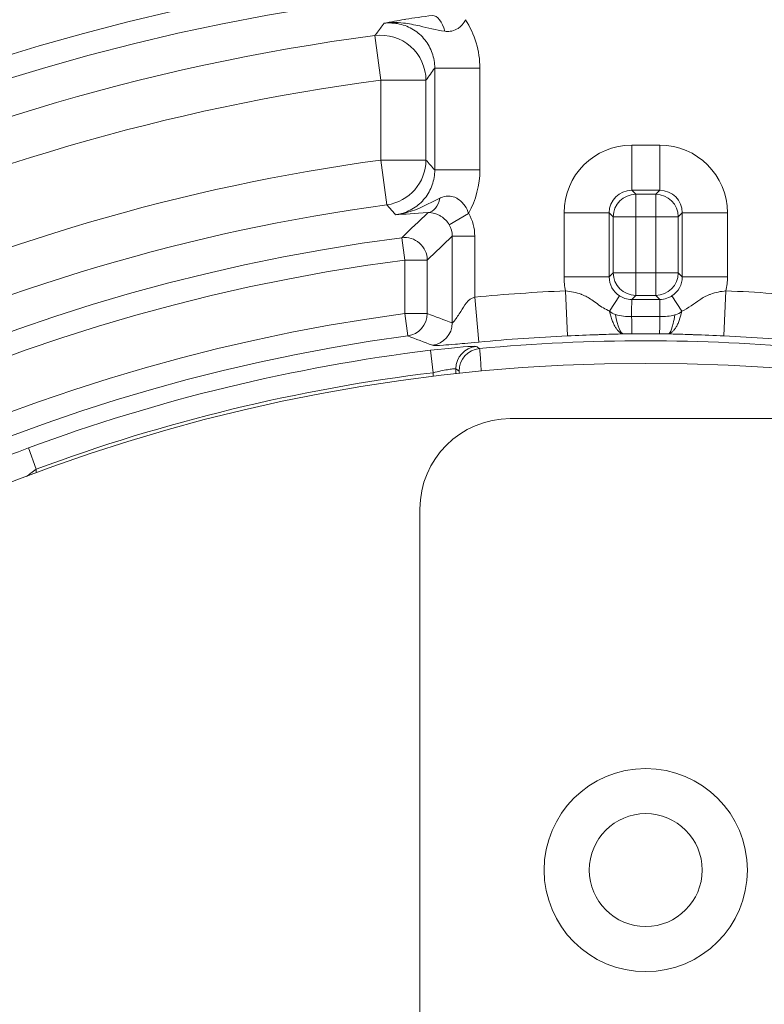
# Model space of a CAD drawing. Header units: inches. Extents: x 2.7 to 14.9, y -4.2 to 15.2.
# Tile 42 of 53: x 12.049 to 12.698, y 13.856 to 14.715. Entities that reach past the tile are written whole.
import ezdxf

# ---------------------------------------------------------------- set-up
doc = ezdxf.new("R2010")
doc.units = ezdxf.units.IN
doc.header["$MEASUREMENT"] = 0
doc.layers.add('Visible (ANSI)', color=7, linetype='Continuous', lineweight=18)
doc.layers.add('Visible Narrow (ANSI)', color=7, linetype='Continuous', lineweight=18)

msp = doc.modelspace()

# ---------------------------------------------------------------- linework, layer by layer
at = {"layer": 'Visible (ANSI)'}
for p, q in [((12.45066, 14.42021), (12.45065, 14.42021)), ((12.47672, 14.36669), (12.71294, 14.36669)), ((12.05669, 14.34114), (12.06353, 14.32269)), ((12.39798, 13.65803), (12.39798, 14.28795))]:
    msp.add_line(p, q, dxfattribs=at)
for centre, radius in [((12.59483, 12.89031), 2.3248), ((12.59483, 13.97299), 0.08858), ((12.59483, 13.97299), 0.04921)]:
    msp.add_circle(centre, radius, dxfattribs=at)
for centre, radius, start, end in [((12.59483, 12.89031), 2.32087, 13.84549, 166.4817), ((12.59483, 12.89031), 1.52461, 6.86741, 173.13259), ((12.47672, 14.28795), 0.07874, 90, 180)]:
    msp.add_arc(centre, radius, start, end, dxfattribs=at)
for points, knots in [([(12.41956, 14.70458), (12.4119, 14.70576), (12.40487, 14.7075), (12.39782, 14.70912), (12.39312, 14.71019), (12.38838, 14.71117), (12.38353, 14.7117), (12.38056, 14.71202), (12.37755, 14.71218), (12.37454, 14.71212), (12.37199, 14.71207), (12.36944, 14.71187), (12.36691, 14.7115), (12.36684, 14.71149), (12.36676, 14.71147), (12.36669, 14.71146)], [0, 0, 0, 0, 0.412098, 0.412098, 0.412098, 0.686271, 0.686271, 0.686271, 0.854035, 0.854035, 0.854035, 0.995841, 0.995841, 0.995841, 1, 1, 1, 1]), ([(12.43775, 14.71455), (12.43774, 14.71446), (12.43778, 14.71438), (12.4377, 14.71424), (12.43737, 14.71365), (12.43702, 14.71308), (12.43665, 14.71253), (12.43553, 14.71086), (12.43417, 14.70933), (12.43263, 14.70807), (12.43218, 14.70771), (12.43171, 14.70736), (12.43123, 14.70704), (12.42958, 14.70594), (12.42774, 14.70515), (12.42588, 14.70473), (12.4254, 14.70462), (12.4249, 14.70453), (12.4244, 14.70447), (12.42277, 14.70426), (12.42112, 14.7043), (12.41956, 14.70458)], [0.0002083, 0.0002083, 0.0002083, 0.0002083, 0.0215001, 0.0215001, 0.0215001, 0.1067114, 0.1067114, 0.1067114, 0.3647429, 0.3647429, 0.3647429, 0.4407716, 0.4407716, 0.4407716, 0.7031274, 0.7031274, 0.7031274, 0.7721553, 0.7721553, 0.7721553, 0.9999856, 0.9999856, 0.9999856, 0.9999856]), ([(12.06353, 14.32269), (12.06197, 14.32154), (12.06042, 14.32036), (12.05891, 14.3192), (12.05759, 14.31818), (12.0563, 14.31716), (12.05506, 14.31617)], [0, 0, 0, 0, 0.1673372, 0.1673372, 0.1673372, 0.3141439, 0.3141439, 0.3141439, 0.3141439])]:
    msp.add_open_spline(points, degree=3, knots=knots, dxfattribs=at)
for points in [[(12.42729, 14.70512), (12.42729, 14.70512), (12.42729, 14.70513), (12.42729, 14.70513)], [(12.56841, 14.45752), (12.57293, 14.45604), (12.57779, 14.45565), (12.58253, 14.45566)], [(12.60713, 14.45566), (12.6115, 14.45565), (12.61595, 14.45593), (12.62016, 14.45719)]]:
    msp.add_open_spline(points, degree=3, dxfattribs=at)
at = {"layer": 'Visible Narrow (ANSI)'}
for p, q in [((12.35881, 14.70077), (12.3639, 14.66177)), ((12.4109, 14.6724), (12.45025, 14.6724)), ((12.4109, 14.58357), (12.4109, 14.6724)), ((12.45025, 14.6724), (12.45025, 14.58357)), ((12.3639, 14.5922), (12.3639, 14.66177)), ((12.40324, 14.66177), (12.3639, 14.66177)), ((12.40324, 14.66177), (12.40324, 14.5922)), ((12.58264, 14.60522), (12.60702, 14.60522)), ((12.58264, 14.60522), (12.58264, 14.56587)), ((12.60702, 14.60522), (12.60702, 14.56587)), ((12.3639, 14.5922), (12.36919, 14.55323)), ((12.40324, 14.5922), (12.3639, 14.5922)), ((12.4109, 14.58357), (12.45025, 14.58357)), ((12.60702, 14.56587), (12.58264, 14.56587)), ((12.58264, 14.56587), (12.58615, 14.56237)), ((12.60351, 14.56237), (12.60702, 14.56587)), ((12.58615, 14.54269), (12.58615, 14.56237)), ((12.58615, 14.56237), (12.60351, 14.56237)), ((12.60351, 14.54269), (12.60351, 14.56237)), ((12.52362, 14.49033), (12.52362, 14.5462)), ((12.52362, 14.5462), (12.56297, 14.5462)), ((12.56648, 14.54269), (12.56297, 14.5462)), ((12.56297, 14.5462), (12.56297, 14.49033)), ((12.62669, 14.5462), (12.62318, 14.54269)), ((12.66604, 14.5462), (12.62669, 14.5462)), ((12.62669, 14.49033), (12.62669, 14.5462)), ((12.66604, 14.5462), (12.66604, 14.49033)), ((12.38133, 14.5448), (12.38133, 14.5448)), ((12.44044, 14.54558), (12.4235, 14.53579)), ((12.58615, 14.54269), (12.56648, 14.54269)), ((12.56648, 14.49384), (12.56648, 14.54269)), ((12.58615, 14.54269), (12.58615, 14.49384)), ((12.60351, 14.54269), (12.58615, 14.54269)), ((12.60351, 14.49384), (12.60351, 14.54269)), ((12.62318, 14.54269), (12.60351, 14.54269)), ((12.62318, 14.54269), (12.62318, 14.49384)), ((12.38469, 14.50499), (12.38215, 14.52449)), ((12.44578, 14.52593), (12.42612, 14.52593)), ((12.42612, 14.45017), (12.42612, 14.52593)), ((12.44578, 14.52593), (12.44578, 14.4727)), ((12.38469, 14.50499), (12.40435, 14.50499)), ((12.38469, 14.45837), (12.38469, 14.50499)), ((12.40435, 14.50499), (12.40435, 14.45837)), ((12.56297, 14.49033), (12.52362, 14.49033)), ((12.56297, 14.49033), (12.56648, 14.49384)), ((12.58615, 14.49384), (12.56648, 14.49384)), ((12.58615, 14.47416), (12.58615, 14.49384)), ((12.58615, 14.49384), (12.60351, 14.49384)), ((12.60351, 14.47416), (12.60351, 14.49384)), ((12.62318, 14.49384), (12.60351, 14.49384)), ((12.62318, 14.49384), (12.62669, 14.49033)), ((12.66604, 14.49033), (12.62669, 14.49033)), ((12.52489, 14.47817), (12.52662, 14.43885)), ((12.66477, 14.47817), (12.66304, 14.43885)), ((12.44578, 14.4727), (12.44947, 14.43352)), ((12.57196, 14.47377), (12.56331, 14.46036)), ((12.58615, 14.47416), (12.5826, 14.47061)), ((12.60351, 14.47416), (12.58615, 14.47416)), ((12.60707, 14.47061), (12.60351, 14.47416)), ((12.6177, 14.47377), (12.62635, 14.46036)), ((12.38469, 14.45837), (12.40435, 14.45837)), ((12.3873, 14.43886), (12.38469, 14.45837)), ((12.57416, 14.45605), (12.57416, 14.45623)), ((12.58015, 14.4557), (12.58015, 14.45564)), ((12.60951, 14.45565), (12.60951, 14.4557)), ((12.6155, 14.45608), (12.6155, 14.45621)), ((12.57416, 14.44129), (12.57416, 14.44129)), ((12.6155, 14.4415), (12.6155, 14.44151)), ((12.40721, 14.42632), (12.40959, 14.40678)), ((12.42927, 14.41007), (12.42927, 14.4059)), ((12.40959, 14.40362), (12.40959, 14.40678)), ((12.06353, 14.32269), (12.06353, 14.31935))]:
    msp.add_line(p, q, dxfattribs=at)
for radius in [2.32315, 2.27508, 2.2554]:
    msp.add_circle((12.59483, 12.89031), radius, dxfattribs=at)
for radius, start, end in [(2.3144, 13.98288, 166.34431), (2.29472, 13.9388, 166.3884), (2.12106, 96.36912, 150.74304), (2.08173, 96.36912, 150.74304), (2.01276, 96.58829, 116.63705), (1.97343, 96.58829, 116.63705), (1.94152, 96.33942, 173.66058), (1.92185, 96.33942, 173.66058), (1.87736, 96.49029, 173.50971), (1.8577, 96.49029, 173.50971), (1.82578, 97.42735, 116.43032), (1.78645, 97.42735, 115.27773), (1.71749, 97.72737, 115.06828), (1.67815, 97.72737, 115.34468), (1.64796, 97.41514, 172.58486), (1.62829, 97.41514, 172.58486), (1.5894, 92.52221, 95.38116), (1.5894, 84.61884, 87.47779), (1.58208, 97.63304, 172.36696), (1.5624, 97.63304, 172.36696), (1.55004, 92.52221, 95.38116), (1.54431, 84.61524, 95.38476), (1.55004, 84.61884, 87.47779), (1.54742, 96.96425, 110.35072), (1.52774, 96.96425, 110.35072)]:
    msp.add_arc((12.59483, 12.89031), radius, start, end, dxfattribs=at)
for centre, major_axis, ratio, start_param, end_param in [((12.41089, 14.69877), (-0.00247, 0.01953), 0.488721, 4.95227, 6.233167), ((12.35622, 14.66965), (0.09307, 0.01485), 0.900908, 6.140266, 6.663284), ((12.3639, 14.66177), (0.03197, -0.02298), 0.998215, 0.624072, 2.322762), ((12.58271, 14.54613), (-0.04181, 0.04181), 0.998783, 5.498396, 7.067974), ((12.60695, 14.54613), (0.04181, 0.04181), 0.998783, 5.498396, 7.067974), ((12.3639, 14.5922), (-0.02944, -0.02614), 0.99862, 0.980125, 2.414729), ((12.36364, 14.58319), (0.08656, 0.00311), 0.939232, 5.765913, 6.24955), ((12.58271, 14.54613), (-0.014, 0.014), 0.993946, 5.498396, 7.067974), ((12.60695, 14.54613), (0.014, 0.014), 0.993946, 5.498396, 7.067974), ((12.40292, 14.56591), (0.00149, -0.01963), 0.656749, 0.057875, 1.157911), ((12.58615, 14.54269), (-0.01392, -0.01392), 0.998783, 3.9276, 5.497178), ((12.60351, 14.54269), (0.01392, -0.01392), 0.998783, 0.786007, 2.355586), ((16.67894, 13.14248), (-5.07573, -0.32377), 0.576213, 5.675585, 5.684025), ((12.40823, 14.52635), (-0.00861, 0.03746), 0.975392, 4.481016, 5.017541), ((12.40728, 14.52609), (-0.00236, 0.01911), 0.9778, 4.58429, 5.120579), ((12.38469, 14.50499), (0.01371, -0.01413), 0.997344, 0.801814, 2.499425), ((17.52515, 12.89031), (5.89444, 0), 0.553122, 2.616062, 2.623472), ((12.58271, 14.4904), (-0.04181, -0.04181), 0.998783, 5.498396, 5.705674), ((12.58271, 14.4904), (-0.014, -0.014), 0.993946, 5.498396, 6.495615), ((12.58615, 14.49384), (0.01392, -0.01392), 0.998783, 3.9276, 5.497178), ((12.60351, 14.49384), (0.01392, 0.01392), 0.998783, 3.9276, 5.497178), ((12.60695, 14.4904), (0.014, -0.014), 0.993946, 6.070755, 7.067974), ((12.60695, 14.4904), (0.04181, -0.04181), 0.998783, 0.577511, 0.784789), ((12.5826, 14.43126), (0, 0.03937), 0.002114, 0.034907, 0.902249), ((12.59483, 14.67244), (5.78317, 0), 0.034899, 4.710273, 4.714505), ((12.60707, 14.43126), (0, 0.03937), 0.002114, 5.380937, 6.248279), ((12.38469, 14.45837), (-0.00683, -0.01846), 0.998442, 0.488343, 1.924765), ((11.6309, 12.89031), (-1.96853, 0), 0.866223, 4.296541, 4.3086), ((12.57507, 14.47998), (0.00072, -0.03937), 0.217849, 5.315483, 6.256215), ((12.59483, 11.53025), (3.02728, 0), 0.966358, 1.566734, 1.574859), ((12.58247, 14.48007), (0.00031, -0.03937), 0.004172, 5.380929, 6.257005), ((12.60719, 14.48007), (-0.00031, -0.03937), 0.004172, 0.02618, 0.902257), ((12.40646, 14.45017), (-0.00703, -0.01839), 0.998429, 0.486181, 1.935625), ((11.80838, 13.27516), (-1.63234, 0.3424), 0.76911, 4.500697, 4.514628), ((12.59483, 13.25979), (-1.34351, 0), 0.879022, 4.703415, 4.721363), ((12.44894, 14.41007), (-0.01081, -0.01645), 0.999128, 3.819224, 5.29349), ((12.45175, 14.40822), (-0.01083, -0.01644), 0.999127, 3.818629, 5.294616), ((11.66565, 13.90283), (-1.5319, 0.68715), 0.499184, 4.409558, 4.411652), ((10.14696, 12.89031), (-3.23817, 0), 0.661589, 3.929004, 3.93023)]:
    msp.add_ellipse(centre, major_axis=major_axis, ratio=ratio, start_param=start_param, end_param=end_param, dxfattribs=at)
for points, knots in [([(10.37309, 13.13576), (10.37387, 13.14279), (10.37468, 13.14982), (10.37552, 13.15684), (10.40402, 13.39416), (10.47096, 13.62684), (10.57281, 13.8431), (10.57451, 13.84669), (10.57626, 13.85039), (10.57906, 13.85624), (10.58186, 13.86209), (10.58427, 13.86705), (10.58626, 13.87114), (10.58777, 13.87422), (10.58904, 13.87681), (10.59007, 13.87889), (10.59108, 13.88096), (10.59185, 13.8825), (10.59244, 13.88369), (10.59284, 13.88449), (10.59327, 13.88535), (10.59424, 13.88732), (10.59815, 13.89516), (10.60227, 13.90329), (10.60602, 13.91061), (10.60796, 13.91438), (10.60975, 13.91783), (10.61144, 13.92108), (10.61631, 13.93045), (10.62039, 13.93816), (10.62516, 13.94701), (10.62789, 13.95208), (10.63072, 13.9573), (10.63374, 13.96279), (10.64492, 13.98317), (10.65846, 14.00727), (10.67833, 14.04022), (10.67925, 14.04174), (10.68015, 14.04324), (10.68104, 14.04471), (10.69235, 14.06337), (10.70123, 14.07742), (10.70736, 14.08705), (10.71067, 14.09225), (10.71319, 14.09616), (10.71489, 14.09879), (10.71532, 14.09945), (10.71543, 14.09963), (10.71572, 14.10008), (10.71602, 14.10054), (10.7165, 14.10127), (10.71765, 14.10305), (10.71996, 14.10662), (10.72226, 14.11014), (10.72455, 14.11363), (10.72698, 14.11733), (10.72938, 14.12097), (10.73177, 14.12455), (10.74079, 14.13813), (10.7495, 14.15093), (10.75834, 14.16367), (10.76474, 14.17288), (10.7712, 14.18207), (10.77794, 14.19147), (10.78051, 14.19506), (10.7831, 14.19865), (10.78569, 14.20223), (10.80173, 14.22435), (10.81818, 14.24618), (10.83502, 14.26769), (10.84481, 14.28019), (10.85472, 14.29259), (10.86477, 14.30488), (10.8698, 14.31102), (10.87485, 14.31714), (10.87994, 14.32323), (10.88249, 14.32627), (10.88504, 14.32931), (10.8868, 14.33139), (10.88768, 14.33244), (10.88775, 14.33253), (10.88783, 14.33262), (10.88903, 14.33404), (10.89966, 14.34685), (10.92049, 14.37041), (10.9309, 14.38219), (10.94389, 14.39664), (10.95964, 14.41356), (10.97003, 14.42471), (10.98163, 14.43693), (10.99451, 14.45015), (11.00117, 14.45698), (11.00855, 14.46444), (11.01438, 14.47028), (11.01659, 14.47249), (11.01766, 14.47355), (11.01768, 14.47358), (11.01848, 14.47437), (11.02341, 14.47931), (11.0326, 14.4883), (11.04489, 14.50032), (11.06478, 14.51958), (11.09306, 14.54523), (11.14173, 14.58937), (11.21514, 14.65286), (11.32015, 14.72579), (11.40745, 14.78641), (11.51679, 14.85353), (11.65211, 14.91649), (11.67955, 14.92926), (11.70806, 14.94184), (11.73765, 14.95412), (11.91313, 15.02695), (12.12769, 15.09019), (12.37866, 15.11458)], [0, 0, 0, 0, 0.006963, 0.006963, 0.006963, 0.242187, 0.242187, 0.242187, 0.246094, 0.246094, 0.246094, 0.25, 0.25, 0.25, 0.252947, 0.252947, 0.252947, 0.255859, 0.255859, 0.255859, 0.257812, 0.257812, 0.257812, 0.265625, 0.265625, 0.265625, 0.269651, 0.269651, 0.269651, 0.28125, 0.28125, 0.28125, 0.287882, 0.287882, 0.287882, 0.3125, 0.3125, 0.3125, 0.313641, 0.313641, 0.313641, 0.328125, 0.328125, 0.328125, 0.335937, 0.335937, 0.335937, 0.337891, 0.337891, 0.337891, 0.339844, 0.339844, 0.339844, 0.34375, 0.34375, 0.34375, 0.347897, 0.347897, 0.347897, 0.363618, 0.363618, 0.363618, 0.375, 0.375, 0.375, 0.379353, 0.379353, 0.379353, 0.40625, 0.40625, 0.40625, 0.421875, 0.421875, 0.421875, 0.429687, 0.429687, 0.429687, 0.433594, 0.433594, 0.433594, 0.435547, 0.435547, 0.435547, 0.46582, 0.46582, 0.46582, 0.480957, 0.480957, 0.480957, 0.490936, 0.490936, 0.490936, 0.496094, 0.496094, 0.496094, 0.498047, 0.498047, 0.498047, 0.552357, 0.552357, 0.552357, 0.625, 0.625, 0.625, 0.75, 0.75, 0.75, 0.853924, 0.853924, 0.853924, 0.875, 0.875, 0.875, 1, 1, 1, 1]), ([(12.38056, 15.095), (12.13179, 15.07082), (11.88705, 15.0041), (11.66041, 14.89865), (11.43377, 14.7932), (11.22553, 14.64939), (11.04636, 14.47423), (10.95957, 14.38939), (10.8803, 14.29803), (10.80854, 14.20017), (10.80623, 14.19701), (10.80458, 14.19477), (10.80162, 14.19068), (10.7957, 14.18251), (10.79047, 14.17525), (10.78597, 14.16886), (10.78147, 14.16248), (10.77878, 14.15858), (10.77464, 14.15236), (10.77049, 14.14615), (10.76635, 14.13973), (10.76222, 14.13309), (10.7581, 14.12646), (10.75326, 14.11838), (10.74987, 14.11256), (10.73716, 14.09073), (10.72355, 14.06506), (10.70908, 14.03551), (10.70812, 14.03354), (10.7063, 14.02981), (10.70617, 14.02955), (10.70426, 14.02562), (10.69236, 14.00065), (10.67075, 13.9545), (10.66931, 13.95142), (10.66723, 13.94701), (10.66629, 13.94499), (10.66249, 13.93692), (10.65891, 13.92939), (10.65555, 13.92239), (10.6522, 13.9154), (10.64958, 13.90998), (10.64615, 13.90304), (10.64273, 13.89609), (10.63925, 13.88918), (10.63576, 13.88226), (10.63228, 13.87535), (10.62803, 13.86688), (10.62532, 13.86151), (10.61718, 13.84539), (10.60777, 13.82558), (10.59712, 13.80206), (10.59357, 13.79422), (10.58918, 13.78437), (10.58606, 13.7773), (10.57357, 13.74899), (10.56165, 13.72034), (10.55036, 13.6915), (10.52778, 13.63382), (10.50771, 13.57543), (10.48997, 13.51574), (10.4545, 13.39636), (10.42937, 13.27516), (10.4146, 13.15215)], [0, 0, 0, 0, 0.25, 0.25, 0.25, 0.5, 0.5, 0.5, 0.621094, 0.621094, 0.621094, 0.625, 0.625, 0.625, 0.632812, 0.632812, 0.632812, 0.640625, 0.640625, 0.640625, 0.648437, 0.648437, 0.648437, 0.65625, 0.65625, 0.65625, 0.685547, 0.685547, 0.685547, 0.6875, 0.6875, 0.6875, 0.716797, 0.716797, 0.716797, 0.71875, 0.71875, 0.71875, 0.726562, 0.726562, 0.726562, 0.734375, 0.734375, 0.734375, 0.742187, 0.742187, 0.742187, 0.75, 0.75, 0.75, 0.773437, 0.773437, 0.773437, 0.78125, 0.78125, 0.78125, 0.8125, 0.8125, 0.8125, 0.875, 0.875, 0.875, 1, 1, 1, 1]), ([(10.68387, 13.96659), (10.69063, 13.97859), (10.69679, 13.9893), (10.70236, 13.99874), (10.70793, 14.00817), (10.71172, 14.01448), (10.71727, 14.02319), (10.72559, 14.03626), (10.73468, 14.04967), (10.74453, 14.06342), (10.74782, 14.068), (10.75215, 14.07391), (10.75465, 14.07728), (10.77214, 14.10085), (10.79543, 14.12984), (10.82454, 14.16424), (10.8287, 14.16916), (10.83383, 14.17518), (10.83737, 14.17932), (10.84977, 14.19381), (10.86223, 14.20825), (10.87462, 14.22274), (10.87639, 14.22481), (10.87935, 14.22828), (10.87993, 14.22896), (10.88403, 14.23373), (10.89524, 14.24707), (10.91346, 14.26906), (10.91606, 14.2722), (10.91997, 14.27692), (10.92171, 14.27901), (10.94945, 14.31244), (10.97806, 14.34488), (11.0079, 14.37674), (11.12727, 14.50419), (11.26012, 14.61567), (11.40635, 14.71111), (11.55258, 14.80657), (11.70925, 14.88371), (11.8728, 14.94129), (12.03634, 14.99886), (12.20678, 15.03688), (12.38056, 15.05408)], [0, 0, 0, 0, 0.015625, 0.015625, 0.015625, 0.03125, 0.03125, 0.03125, 0.054687, 0.054687, 0.054687, 0.0625, 0.0625, 0.0625, 0.117187, 0.117187, 0.117187, 0.125, 0.125, 0.125, 0.152344, 0.152344, 0.152344, 0.15625, 0.15625, 0.15625, 0.183594, 0.183594, 0.183594, 0.1875, 0.1875, 0.1875, 0.25, 0.25, 0.25, 0.5, 0.5, 0.5, 0.750018, 0.750018, 0.750018, 1, 1, 1, 1]), ([(12.3825, 15.03451), (12.03276, 14.99988), (11.69201, 14.87805), (11.39958, 14.68309), (11.2621, 14.59143), (11.1352, 14.48388), (11.02225, 14.3633), (11.00754, 14.34759), (10.99306, 14.33166), (10.97882, 14.31551), (10.9717, 14.30744), (10.96464, 14.29931), (10.95765, 14.29114), (10.95065, 14.28296), (10.94487, 14.27613), (10.93684, 14.26645), (10.92077, 14.24709), (10.90792, 14.23094), (10.89639, 14.21611), (10.89062, 14.2087), (10.88449, 14.2007), (10.87801, 14.19211), (10.87476, 14.18781), (10.87144, 14.18337), (10.86803, 14.17877), (10.86632, 14.17647), (10.8646, 14.17413), (10.86285, 14.17176), (10.86111, 14.16938), (10.8583, 14.16553), (10.85755, 14.16451), (10.85311, 14.15841), (10.84488, 14.14709), (10.83317, 14.13033), (10.82927, 14.12474), (10.82411, 14.11726), (10.82033, 14.11174), (10.80902, 14.09518), (10.79959, 14.08089), (10.79187, 14.06899), (10.78929, 14.06502), (10.7879, 14.06287), (10.78471, 14.05789), (10.77833, 14.04794), (10.77231, 14.03838), (10.76664, 14.02924), (10.76381, 14.02467), (10.76106, 14.0202), (10.7584, 14.01583), (10.75706, 14.01365), (10.75575, 14.0115), (10.75446, 14.00937), (10.75317, 14.00724), (10.75123, 14.00403), (10.75065, 14.00305), (10.74596, 13.99527), (10.7348, 13.97687), (10.71814, 13.94729)], [0, 0, 0, 0, 0.510151, 0.510151, 0.510151, 0.75, 0.75, 0.75, 0.78125, 0.78125, 0.78125, 0.796875, 0.796875, 0.796875, 0.8125, 0.8125, 0.8125, 0.84375, 0.84375, 0.84375, 0.859375, 0.859375, 0.859375, 0.867188, 0.867188, 0.867188, 0.871094, 0.871094, 0.871094, 0.875, 0.875, 0.875, 0.898438, 0.898438, 0.898438, 0.90625, 0.90625, 0.90625, 0.929688, 0.929688, 0.929688, 0.9375, 0.9375, 0.9375, 0.953125, 0.953125, 0.953125, 0.960938, 0.960938, 0.960938, 0.964844, 0.964844, 0.964844, 0.96875, 0.96875, 0.96875, 1, 1, 1, 1]), ([(12.36669, 14.71146), (12.36955, 14.71204), (12.37254, 14.71263), (12.37572, 14.71322), (12.37847, 14.71374), (12.38139, 14.71426), (12.38457, 14.71479), (12.38497, 14.71486), (12.38538, 14.71493), (12.38578, 14.71499), (12.39235, 14.71608), (12.40016, 14.71724), (12.4089, 14.71834)], [0, 0, 0, 0, 0.267957, 0.267957, 0.267957, 0.499685, 0.499685, 0.499685, 0.528912, 0.528912, 0.528912, 1, 1, 1, 1]), ([(12.35881, 14.70077), (12.3593, 14.70144), (12.35979, 14.7021), (12.36028, 14.70277), (12.36242, 14.70567), (12.36455, 14.70857), (12.36669, 14.71146)], [0, 0, 0, 0, 0.186135, 0.186135, 0.186135, 1, 1, 1, 1]), ([(12.4109, 14.6724), (12.41091, 14.67682), (12.41016, 14.6813), (12.4087, 14.68547), (12.40725, 14.68963), (12.40506, 14.6936), (12.4023, 14.69705), (12.39956, 14.70049), (12.39617, 14.7035), (12.39244, 14.70583), (12.3887, 14.70816), (12.38451, 14.70988), (12.38022, 14.71083), (12.37581, 14.71182), (12.37117, 14.71203), (12.36669, 14.71146)], [0, 0, 0, 0, 0.199464, 0.199464, 0.199464, 0.398626, 0.398626, 0.398626, 0.597374, 0.597374, 0.597374, 0.795978, 0.795978, 0.795978, 1, 1, 1, 1]), ([(12.37672, 14.54454), (12.37789, 14.5447), (12.37906, 14.5449), (12.38021, 14.54516), (12.38451, 14.54612), (12.3887, 14.54784), (12.39243, 14.55017), (12.39617, 14.5525), (12.39955, 14.55551), (12.4023, 14.55895), (12.40505, 14.56239), (12.40725, 14.56636), (12.4087, 14.57052), (12.41015, 14.57468), (12.41091, 14.57916), (12.4109, 14.58357)], [0, 0, 0, 0, 0.062077, 0.062077, 0.062077, 0.296331, 0.296331, 0.296331, 0.530601, 0.530601, 0.530601, 0.765175, 0.765175, 0.765175, 1, 1, 1, 1]), ([(12.37672, 14.54454), (12.3801, 14.5449), (12.38343, 14.54555), (12.38663, 14.54641), (12.39665, 14.54911), (12.40585, 14.5545), (12.4153, 14.55895)], [0, 0, 0, 0, 0.242693, 0.242693, 0.242693, 1, 1, 1, 1]), ([(12.4153, 14.55895), (12.41541, 14.55904), (12.41557, 14.55911), (12.41572, 14.55918), (12.41632, 14.55944), (12.41692, 14.55968), (12.41752, 14.55988), (12.41972, 14.56064), (12.42206, 14.56101), (12.42442, 14.56076), (12.42613, 14.56059), (12.42788, 14.56008), (12.42953, 14.55925), (12.42999, 14.55903), (12.43044, 14.55877), (12.43088, 14.5585), (12.43282, 14.5573), (12.43461, 14.55566), (12.4361, 14.55378), (12.43647, 14.55331), (12.43683, 14.55282), (12.43717, 14.55233), (12.43857, 14.55027), (12.43968, 14.54798), (12.44036, 14.5457)], [0.0000037, 0.0000037, 0.0000037, 0.0000037, 0.0165675, 0.0165675, 0.0165675, 0.0806264, 0.0806264, 0.0806264, 0.3149548, 0.3149548, 0.3149548, 0.4845665, 0.4845665, 0.4845665, 0.5312797, 0.5312797, 0.5312797, 0.7374709, 0.7374709, 0.7374709, 0.7887155, 0.7887155, 0.7887155, 1, 1, 1, 1]), ([(12.37672, 14.54454), (12.37625, 14.54508), (12.37579, 14.54562), (12.37532, 14.54616), (12.37327, 14.54852), (12.37123, 14.55087), (12.36919, 14.55323)], [0, 0, 0, 0, 0.186298, 0.186298, 0.186298, 1, 1, 1, 1]), ([(12.4235, 14.53579), (12.42266, 14.53725), (12.42161, 14.53863), (12.4205, 14.5398), (12.41925, 14.54111), (12.41789, 14.54221), (12.41657, 14.54307), (12.41622, 14.5433), (12.41587, 14.54352), (12.41552, 14.54371), (12.4153, 14.54384), (12.41509, 14.54395), (12.41487, 14.54407), (12.41346, 14.54481), (12.41212, 14.54532), (12.41087, 14.54567), (12.40887, 14.54623), (12.40708, 14.54641), (12.40542, 14.54637), (12.40533, 14.54637), (12.40525, 14.54637), (12.40516, 14.54637)], [0, 0, 0, 0, 0.17035, 0.17035, 0.17035, 0.360145, 0.360145, 0.360145, 0.410252, 0.410252, 0.410252, 0.441626, 0.441626, 0.441626, 0.649095, 0.649095, 0.649095, 0.982756, 0.982756, 0.982756, 1, 1, 1, 1]), ([(12.52489, 14.47817), (12.52957, 14.47764), (12.53428, 14.47676), (12.53855, 14.47515), (12.53877, 14.47507), (12.539, 14.47498), (12.53922, 14.47489), (12.54224, 14.4737), (12.54497, 14.47215), (12.54771, 14.47033), (12.55106, 14.46811), (12.55447, 14.46526), (12.55796, 14.46321), (12.55969, 14.46219), (12.56147, 14.46125), (12.56331, 14.46036)], [0, 0, 0, 0, 0.3243402, 0.3243402, 0.3243402, 0.3413938, 0.3413938, 0.3413938, 0.5742261, 0.5742261, 0.5742261, 0.8589018, 0.8589018, 0.8589018, 0.9999767, 0.9999767, 0.9999767, 0.9999767]), ([(12.62635, 14.46036), (12.63181, 14.463), (12.63713, 14.46714), (12.64195, 14.47033), (12.64467, 14.47213), (12.64739, 14.47368), (12.65044, 14.47489), (12.65081, 14.47503), (12.65118, 14.47517), (12.65155, 14.47531), (12.6557, 14.47682), (12.66025, 14.47766), (12.66477, 14.47817)], [0.0000234, 0.0000234, 0.0000234, 0.0000234, 0.4209727, 0.4209727, 0.4209727, 0.6584356, 0.6584356, 0.6584356, 0.6868274, 0.6868274, 0.6868274, 1, 1, 1, 1]), ([(12.42612, 14.45017), (12.42627, 14.45006), (12.42697, 14.45071), (12.42828, 14.45239), (12.42959, 14.45407), (12.43205, 14.45766), (12.43355, 14.46016), (12.43504, 14.46262), (12.43665, 14.46541), (12.43851, 14.46771), (12.44041, 14.47006), (12.44262, 14.47181), (12.44578, 14.4727)], [0, 0, 0, 0, 0.25, 0.25, 0.25, 0.5, 0.5, 0.5, 0.747286, 0.747286, 0.747286, 1, 1, 1, 1]), ([(12.57196, 14.47377), (12.57338, 14.47286), (12.57493, 14.47211), (12.57653, 14.47158), (12.57846, 14.47094), (12.58055, 14.4706), (12.5826, 14.47061)], [0, 0, 0, 0, 0.450869, 0.450869, 0.450869, 1, 1, 1, 1]), ([(12.60707, 14.47061), (12.60757, 14.47061), (12.60808, 14.47063), (12.60858, 14.47066), (12.61072, 14.47083), (12.61284, 14.47137), (12.6148, 14.47222), (12.6158, 14.47265), (12.61678, 14.47318), (12.6177, 14.47377)], [0, 0, 0, 0, 0.133407, 0.133407, 0.133407, 0.707473, 0.707473, 0.707473, 1, 1, 1, 1]), ([(12.57555, 14.44062), (12.57499, 14.44065), (12.57439, 14.44078), (12.57375, 14.44105), (12.57318, 14.44129), (12.57259, 14.44163), (12.57198, 14.44211), (12.57142, 14.44256), (12.57083, 14.44312), (12.57024, 14.44382), (12.56969, 14.44446), (12.56914, 14.44522), (12.56859, 14.44611), (12.56808, 14.44694), (12.56756, 14.44788), (12.56705, 14.44896), (12.56657, 14.44997), (12.56609, 14.4511), (12.56564, 14.45233), (12.5652, 14.45351), (12.56479, 14.45477), (12.56439, 14.45614), (12.5642, 14.4568), (12.56401, 14.45749), (12.56383, 14.4582), (12.56369, 14.45872), (12.56356, 14.45926), (12.56344, 14.45981), (12.56339, 14.45999), (12.56335, 14.46017), (12.56331, 14.46036)], [0.0000984, 0.0000984, 0.0000984, 0.0000984, 0.1633743, 0.1633743, 0.1633743, 0.3096763, 0.3096763, 0.3096763, 0.4435364, 0.4435364, 0.4435364, 0.5678109, 0.5678109, 0.5678109, 0.6844089, 0.6844089, 0.6844089, 0.794681, 0.794681, 0.794681, 0.8996244, 0.8996244, 0.8996244, 0.9503426, 0.9503426, 0.9503426, 0.9876812, 0.9876812, 0.9876812, 0.9999757, 0.9999757, 0.9999757, 0.9999757]), ([(12.61411, 14.44062), (12.61532, 14.44069), (12.61651, 14.44119), (12.61827, 14.44258), (12.61886, 14.44315), (12.61999, 14.44449), (12.62054, 14.44525), (12.6216, 14.44696), (12.62211, 14.44791), (12.6231, 14.45), (12.62358, 14.45114), (12.62491, 14.45473), (12.62569, 14.4574), (12.62635, 14.46036)], [0.0000684, 0.0000684, 0.0000684, 0.0000684, 0.25, 0.25, 0.375, 0.375, 0.5, 0.5, 0.625, 0.625, 0.75, 0.75, 0.9999691, 0.9999691, 0.9999691, 0.9999691]), ([(12.61411, 14.44062), (12.61496, 14.44073), (12.61672, 14.44121), (12.61875, 14.4497), (12.61924, 14.45173), (12.61973, 14.45424), (12.62016, 14.45719)], [0.0001572, 0.0001572, 0.0001572, 0.0001572, 0.8063998, 0.8063998, 0.8063998, 1, 1, 1, 1]), ([(12.57555, 14.44062), (12.57341, 14.44057), (12.57132, 14.44051), (12.56924, 14.44045), (12.56776, 14.4404), (12.56628, 14.44036), (12.56477, 14.44031), (12.56188, 14.44021), (12.55892, 14.44011), (12.55593, 14.44001), (12.5548, 14.43997), (12.55365, 14.43993), (12.55249, 14.43989), (12.54415, 14.43958), (12.53534, 14.43923), (12.52662, 14.43885)], [0, 0, 0, 0, 0.135418, 0.135418, 0.135418, 0.232156, 0.232156, 0.232156, 0.418742, 0.418742, 0.418742, 0.489708, 0.489708, 0.489708, 1, 1, 1, 1]), ([(12.61411, 14.44062), (12.61324, 14.44064), (12.61237, 14.44065), (12.6115, 14.44066), (12.60997, 14.44068), (12.60843, 14.4407), (12.60689, 14.44071)], [0, 0, 0, 0, 0.363799, 0.363799, 0.363799, 1, 1, 1, 1]), ([(12.66304, 14.43885), (12.65432, 14.43923), (12.64551, 14.43958), (12.63718, 14.43989), (12.63602, 14.43993), (12.63487, 14.43997), (12.63373, 14.44001), (12.63074, 14.44011), (12.62779, 14.44021), (12.62489, 14.44031), (12.62338, 14.44036), (12.6219, 14.4404), (12.62042, 14.44045), (12.61834, 14.44051), (12.61626, 14.44057), (12.61411, 14.44062)], [0, 0, 0, 0, 0.5102917, 0.5102917, 0.5102917, 0.5812583, 0.5812583, 0.5812583, 0.7678437, 0.7678437, 0.7678437, 0.8645815, 0.8645815, 0.8645815, 0.9999998, 0.9999998, 0.9999998, 0.9999998]), ([(12.40721, 14.42632), (12.42411, 14.42838), (12.44059, 14.42972), (12.44549, 14.42976), (12.44641, 14.42977), (12.44694, 14.42973), (12.44706, 14.42966)], [0, 0, 0, 0, 0.841616, 0.841616, 0.841616, 1, 1, 1, 1]), ([(12.40882, 14.43064), (12.40959, 14.43034), (12.41329, 14.43049), (12.42122, 14.431), (12.42441, 14.43124), (12.43358, 14.43203), (12.43937, 14.43257), (12.44947, 14.43352)], [0, 0, 0, 0, 0.5, 0.5, 0.75, 0.75, 1, 1, 1, 1]), ([(12.44991, 14.42781), (12.44996, 14.42775), (12.45001, 14.42744), (12.45008, 14.42688), (12.45021, 14.42593), (12.45036, 14.42422), (12.45053, 14.42191), (12.45071, 14.41958), (12.45091, 14.41658), (12.45111, 14.41314), (12.45121, 14.41158), (12.45131, 14.40991), (12.45141, 14.40816)], [0, 0, 0, 0, 0.1251211, 0.1251211, 0.1251211, 0.342982, 0.342982, 0.342982, 0.5617213, 0.5617213, 0.5617213, 0.6612688, 0.6612688, 0.6612688, 0.6612688]), ([(12.42927, 14.41007), (12.42922, 14.41013), (12.42907, 14.41016), (12.4288, 14.41017), (12.42832, 14.41019), (12.42747, 14.41014), (12.42631, 14.41), (12.42514, 14.40987), (12.42363, 14.40965), (12.42192, 14.40936), (12.42019, 14.40907), (12.4182, 14.40869), (12.41612, 14.40826), (12.41402, 14.40782), (12.41179, 14.40732), (12.40959, 14.40678)], [0, 0, 0, 0, 0.118537, 0.118537, 0.118537, 0.335708, 0.335708, 0.335708, 0.554815, 0.554815, 0.554815, 0.776581, 0.776581, 0.776581, 1, 1, 1, 1]), ([(12.43237, 14.40624), (12.43232, 14.40691), (12.43227, 14.40743), (12.43221, 14.40776), (12.43217, 14.40804), (12.43213, 14.40819), (12.43208, 14.40822)], [0.7231589, 0.7231589, 0.7231589, 0.7231589, 0.8749971, 0.8749971, 0.8749971, 1, 1, 1, 1]), ([(12.01683, 14.32466), (12.01698, 14.32484), (12.01785, 14.32531), (12.01934, 14.32601), (12.02083, 14.32672), (12.02298, 14.32768), (12.02557, 14.32879), (12.03322, 14.33207), (12.04487, 14.33676), (12.05669, 14.34114)], [0, 0, 0, 0, 0.201752, 0.201752, 0.201752, 0.40354, 0.40354, 0.40354, 1, 1, 1, 1])]:
    msp.add_open_spline(points, degree=3, knots=knots, dxfattribs=at)
for points in [[(12.4109, 14.6724), (12.40835, 14.66887), (12.4058, 14.66532), (12.40324, 14.66177)], [(12.40324, 14.5922), (12.4058, 14.58933), (12.40835, 14.58645), (12.4109, 14.58357)], [(12.40516, 14.54637), (12.39327, 14.54547), (12.38459, 14.54497), (12.37672, 14.54454)], [(12.38164, 14.54528), (12.38164, 14.54527), (12.38163, 14.54527), (12.38163, 14.54527)], [(12.56331, 14.46036), (12.56451, 14.45904), (12.56604, 14.45831), (12.56841, 14.45752)], [(12.62016, 14.45719), (12.62309, 14.45803), (12.62493, 14.45879), (12.62635, 14.46036)], [(12.58277, 14.44071), (12.58036, 14.44069), (12.57791, 14.44067), (12.57555, 14.44062)]]:
    msp.add_open_spline(points, degree=3, dxfattribs=at)

doc.saveas('drawing.dxf')
